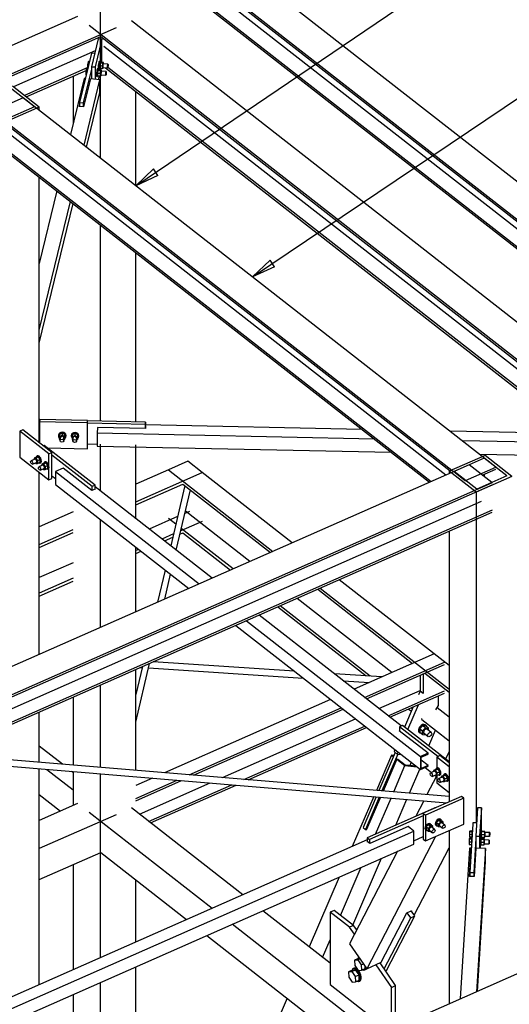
# Paper-space layout 'A0 Advance Steel' of a CAD drawing. Header units: millimetres. Extents: x 292 to 712, y 182 to 776.
# Tile 56 of 61: x 442 to 463, y 628 to 669. Entities that reach past the tile are written whole.
import ezdxf

# ---------------------------------------------------------------- set-up
doc = ezdxf.new("R2010")
doc.units = ezdxf.units.MM
doc.layers.get('0').update_dxf_attribs({"linetype": 'CONTINUOUS'})
for name, color, linetype in [('AS_Belki', 145, 'CONTINUOUS'), ('AS_Blachy', 30, 'CONTINUOUS'), ('AS_Sruby', 9, 'CONTINUOUS')]:
    doc.layers.add(name, color=color, linetype=linetype)

psp = doc.layouts.new('A0 Advance Steel')

# ---------------------------------------------------------------- linework, layer by layer
at = {"color": 0, "linetype": 'ByBlock', "lineweight": -2}
for p, q in [((446.936, 661.873, -39957.205), (447.671, 662.572, -39957.205)), ((447.857, 662.296, -39957.205), (447.671, 662.572, -39957.205)), ((447.857, 662.296, -39957.205), (446.936, 661.873, -39957.205)), ((451.798, 658.073), (452.534, 658.77)), ((452.72, 658.493), (452.534, 658.77)), ((452.72, 658.493), (451.798, 658.073))]:
    psp.add_line(p, q, dxfattribs=at)
at = {"color": 7}
for points in [[(446.936, 661.873), (520.745, 711.855), (533.754, 711.855)], [(451.798, 658.073), (520.758, 704.493), (533.767, 704.493)]]:
    psp.add_lwpolyline(points, dxfattribs=at)
at = {"layer": 'AS_Belki', "linetype": 'Continuous', "ltscale": 0.15}
for p, q in [((489.845, 640.924), (446.269, 674.981)), ((445.47, 674.041), (489.047, 639.984)), ((445.47, 673.955), (488.416, 640.391)), ((445.444, 673.932), (445.444, 663.039)), ((445.602, 673.544), (488.244, 640.217)), ((444.99, 673.273), (487.631, 639.947)), ((445.47, 672.811), (487.56, 639.916)), ((444.509, 668.933), (438.346, 666.213)), ((485.054, 638.809), (446.749, 668.746)), ((446.11, 668.464), (438.346, 665.037)), ((483.775, 638.245), (444.99, 668.557)), ((438.346, 664.951), (445.47, 668.095)), ((445.47, 668.095), (483.704, 638.214)), ((445.243, 667.501), (441.829, 665.994)), ((483.453, 638.103), (445.602, 667.684)), ((444.939, 666.803), (442.29, 665.634)), ((442.361, 665.579), (444.859, 666.682)), ((445.667, 666.797), (465.128, 651.588)), ((465.211, 651.609), (445.767, 666.806)), ((444.775, 666.351), (444.208, 664.005)), ((444.322, 666.445), (444.322, 664.477)), ((445.039, 666.329), (444.758, 665.166)), ((444.829, 666.346), (444.775, 666.351)), ((444.775, 663.562), (445.435, 666.296)), ((445.435, 666.296), (445.039, 666.329)), ((445.435, 665.756), (445.435, 666.296)), ((442.705, 665.166), (441.76, 665.905)), ((442.91, 665.149), (441.789, 666.026)), ((444.884, 663.476), (445.435, 665.756)), ((446.936, 661.873), (446.936, 665.806)), ((442.243, 665.54), (440.975, 664.981)), ((461.949, 650.14), (442.243, 665.54)), ((440.964, 664.976), (460.109, 650.013)), ((442.804, 665.102), (441.418, 664.491)), ((442.705, 665.166), (441.447, 664.611)), ((442.91, 665.149), (442.804, 665.102)), ((442.91, 665.019), (442.91, 665.149)), ((444.573, 665.181), (444.586, 665.236)), ((444.586, 665.18), (444.573, 665.181)), ((444.581, 665.18), (444.586, 665.203)), ((444.758, 665.166), (444.586, 665.18)), ((441.445, 664.514), (460.038, 649.982)), ((441.577, 664.103), (459.867, 649.808)), ((440.964, 663.832), (459.254, 649.538)), ((441.445, 663.37), (459.183, 649.507)), ((442.91, 651.153), (442.91, 662.225)), ((443.64, 661.654), (442.91, 658.632)), ((442.91, 655.844), (444.207, 661.211)), ((442.91, 655.304), (444.316, 661.126)), ((445.444, 660.245), (445.444, 652.049)), ((446.936, 652.017), (446.936, 659.078)), ((445.337, 651.787), (445.323, 651.553)), ((447.336, 651.745), (445.337, 651.787)), ((447.342, 651.855), (447.336, 651.745)), ((456.362, 651.712), (447.342, 651.902)), ((447.342, 651.855), (447.342, 651.855)), ((456.877, 651.309), (445.323, 651.553)), ((445.323, 651.553), (445.323, 651.013)), ((464.265, 651.545), (460.036, 651.634)), ((445.323, 651.013), (457.586, 650.755)), ((445.444, 651.092), (445.444, 649.151)), ((446.936, 647.985), (446.936, 651.06)), ((464.243, 651.154), (460.551, 651.232)), ((461.495, 650.625), (460.002, 649.966)), ((461.261, 650.677), (464.243, 650.614)), ((462.616, 649.748), (461.495, 650.625)), ((460.829, 650.233), (438.346, 640.309)), ((449.098, 650.378), (448.299, 650.025)), ((449.699, 649.908), (449.098, 650.378)), ((461.466, 650.504), (460.208, 649.949)), ((460.68, 649.58), (461.949, 650.14)), ((461.782, 649.488), (460.829, 650.233)), ((462.411, 649.766), (461.466, 650.504)), ((442.91, 642.324), (442.91, 649.918)), ((443.9, 650.097), (443.58, 649.956)), ((443.58, 649.956), (449.579, 645.267)), ((443.58, 649.956), (443.58, 649.417)), ((445.101, 649.158), (443.9, 650.097)), ((448.299, 650.025), (446.936, 649.423)), ((446.936, 648.688), (449.699, 649.908)), ((448.299, 650.025), (452.651, 646.623)), ((453.451, 646.976), (449.699, 649.908)), ((461.124, 649.09), (460.002, 649.966)), ((460.002, 649.966), (460.002, 649.868)), ((460.109, 650.013), (460.189, 649.951)), ((460.189, 649.951), (460.67, 649.575)), ((461.153, 649.21), (460.208, 649.949)), ((462.616, 649.748), (461.124, 649.09)), ((462.411, 649.766), (461.153, 649.21)), ((461.38, 649.802), (461.949, 650.053)), ((461.466, 649.84), (461.466, 649.735)), ((461.79, 649.482), (438.346, 639.133)), ((438.346, 639.047), (461.79, 649.395)), ((443.58, 649.417), (449.138, 645.073)), ((450.112, 645.503), (445.24, 649.311)), ((446.936, 648.564), (448.9, 649.431)), ((448.966, 649.31), (448.39, 646.849)), ((448.9, 649.431), (452.55, 646.579)), ((460.67, 649.575), (460.68, 649.58)), ((461.79, 649.482), (461.782, 649.488)), ((445.24, 649.219), (445.101, 649.158)), ((445.24, 649.233), (445.251, 649.224)), ((445.251, 649.224), (445.24, 649.219)), ((448.617, 646.671), (449.208, 649.191)), ((461.124, 649.09), (461.124, 635.299)), ((461.329, 648.698), (438.346, 638.553)), ((461.79, 648.338), (438.346, 637.989)), ((438.346, 637.903), (461.79, 648.252)), ((444.322, 648.269), (442.91, 647.646)), ((448.676, 648.071), (447.494, 647.549)), ((449.169, 648.289), (448.976, 648.203)), ((451.694, 646.201), (449.005, 648.302)), ((445.444, 647.96), (445.444, 643.442)), ((448.602, 647.754), (448.299, 647.991)), ((449.699, 647.874), (448.807, 647.48)), ((442.91, 646.911), (444.322, 647.535)), ((442.91, 646.787), (444.322, 647.411)), ((448.506, 647.348), (448.024, 647.135)), ((448.774, 647.342), (448.9, 647.397)), ((450.988, 645.889), (448.829, 647.576)), ((448.9, 647.397), (450.887, 645.844)), ((460.002, 647.463), (460.002, 636.178)), ((448.126, 647.055), (448.474, 647.209)), ((446.936, 644.101), (446.936, 646.794)), ((447.05, 646.705), (446.936, 646.654)), ((446.936, 646.53), (447.152, 646.625)), ((444.322, 646.149), (442.91, 645.526)), ((448.153, 645.842), (447.838, 644.499)), ((448.139, 644.631), (448.381, 645.665)), ((444.322, 645.501), (442.91, 644.877)), ((442.91, 644.753), (444.322, 645.376)), ((460.002, 641.856), (455.418, 645.439)), ((454.517, 645.041), (458.471, 641.951)), ((454.618, 645.086), (460.002, 640.878)), ((457.615, 641.573), (453.661, 644.663)), ((457.999, 639.339), (452.08, 643.965)), ((452.854, 644.307), (456.535, 641.43)), ((456.708, 641.419), (452.955, 644.352)), ((451.547, 643.73), (458.8, 638.061)), ((451.105, 643.535), (458.8, 637.522)), ((442.913, 642.325), (442.91, 642.325)), ((459.372, 642.349), (456.034, 640.875)), ((446.936, 639.502), (447.51, 641.948)), ((453.548, 641.626), (447.657, 642.013)), ((456.474, 640.531), (459.812, 642.004)), ((456.554, 640.469), (459.812, 641.907)), ((447.209, 641.815), (446.936, 640.65)), ((446.936, 637.486), (446.936, 641.695)), ((447.136, 641.783), (447.201, 641.779)), ((447.466, 641.762), (453.917, 641.338)), ((457.193, 641.387), (455.212, 641.517)), ((458.991, 641.545), (460.002, 640.754)), ((455.581, 641.229), (456.672, 641.157)), ((445.444, 641.036), (445.444, 637.61)), ((457.069, 640.066), (458.788, 640.824)), ((457.454, 639.765), (459.812, 640.807)), ((457.533, 639.703), (459.812, 640.709)), ((489.206, 640.642), (438.346, 618.192)), ((444.322, 640.541), (444.322, 637.704)), ((455.059, 640.445), (448.13, 637.387)), ((442.91, 637.821), (442.91, 639.918)), ((449.157, 637.301), (455.5, 640.101)), ((449.342, 637.286), (455.579, 640.039)), ((458.307, 640.045), (458.426, 639.952)), ((458.466, 640.045), (458.409, 640.09)), ((460.002, 639.707), (459.502, 640.098)), ((450.544, 637.185), (456.095, 639.636)), ((458.857, 639.615), (460.002, 638.72)), ((451.44, 637.111), (456.479, 639.335)), ((451.625, 637.095), (456.559, 639.273)), ((457.918, 639.142), (457.929, 639.146)), ((459.12, 638.202), (457.918, 639.142)), ((443.877, 637.741), (442.91, 638.496)), ((460.002, 638.262), (459.848, 637.964)), ((438.447, 637.929), (459.917, 636.14)), ((460.002, 636.397), (438.915, 638.154)), ((457.597, 638.123), (456.964, 636.651)), ((457.821, 637.948), (457.253, 636.626)), ((457.597, 638.123), (457.68, 638.058)), ((457.703, 638.113), (457.597, 638.123)), ((457.688, 638.077), (457.666, 638.095)), ((457.666, 638.095), (457.694, 638.092)), ((457.821, 637.948), (458.157, 637.685)), ((457.858, 637.944), (457.821, 637.948)), ((458.163, 637.706), (457.858, 637.944)), ((458.414, 637.823), (458.356, 637.687)), ((459.12, 638.202), (458.8, 638.061)), ((458.8, 638.061), (458.8, 637.522)), ((458.832, 638.043), (459.12, 638.17)), ((458.832, 637.568), (458.832, 638.043)), ((459.12, 637.695), (458.832, 637.92)), ((459.12, 638.17), (459.12, 638.202)), ((442.91, 628.549), (442.91, 637.557)), ((443.229, 637.53), (444.322, 636.676)), ((444.322, 637.393), (444.256, 637.445)), ((444.322, 637.439), (444.322, 636.024)), ((457.687, 636.59), (458.157, 637.685)), ((458.157, 637.685), (458.656, 637.634)), ((458.624, 637.659), (458.163, 637.706)), ((458.349, 636.535), (458.78, 637.537)), ((458.8, 637.522), (459.12, 637.663)), ((459.12, 637.695), (458.832, 637.568)), ((459.12, 637.663), (459.12, 637.695)), ((445.444, 637.346), (445.444, 629.668)), ((447.626, 637.164), (446.936, 636.859)), ((446.936, 636.32), (448.653, 637.078)), ((446.936, 636.223), (448.838, 637.063)), ((459.472, 637.239), (459.075, 636.475)), ((447.084, 635.658), (450.04, 636.963)), ((447.468, 635.358), (450.936, 636.888)), ((447.548, 635.296), (451.121, 636.873)), ((442.91, 636.484), (443.797, 635.792)), ((456.854, 636.395), (455.957, 634.308)), ((457.143, 636.371), (456.56, 635.015)), ((456.931, 634.832), (457.577, 636.335)), ((457.778, 635.205), (458.24, 636.28)), ((458.943, 636.221), (458.606, 635.571)), ((444.509, 636.106), (442.91, 635.401)), ((451.39, 632.293), (446.749, 635.92)), ((446.11, 635.637), (442.91, 634.225)), ((450.111, 631.728), (444.99, 635.731)), ((438.346, 626.045), (458.525, 634.952)), ((456.56, 635.015), (456.552, 635.021)), ((458.285, 635.14), (456.686, 634.434)), ((458.525, 634.952), (458.285, 635.14)), ((458.525, 634.413), (458.525, 634.952)), ((460.002, 634.981), (460.002, 627.751)), ((456.582, 634.584), (439.604, 627.09)), ((459.425, 634.726), (456.563, 629.213)), ((456.574, 634.522), (456.582, 634.525)), ((456.582, 634.516), (456.574, 634.522)), ((456.686, 634.434), (456.582, 634.516)), ((438.346, 625.505), (458.525, 634.413)), ((457.85, 634.115), (455.846, 630.254)), ((458.544, 631.446), (460.002, 634.256)), ((460.842, 634.242), (460.458, 627.952)), ((460.922, 634.24), (460.842, 634.242)), ((460.851, 633.066), (460.922, 634.24)), ((460.853, 633.066), (460.922, 634.208)), ((460.922, 634.208), (460.922, 634.24)), ((461.109, 634.236), (461.037, 633.062)), ((461.509, 634.228), (461.109, 634.236)), ((461.509, 634.228), (461.144, 628.255)), ((461.509, 633.688), (461.509, 634.228)), ((442.91, 632.93), (445.47, 634.06)), ((445.47, 634.06), (449.052, 631.261)), ((455.987, 631.037), (457.183, 633.82)), ((460.895, 633.733), (460.893, 633.733)), ((461.178, 628.27), (461.509, 633.688)), ((444.322, 633.553), (444.322, 629.173)), ((455.473, 631.438), (456.336, 633.446)), ((446.936, 630.326), (446.936, 632.915)), ((455.411, 633.038), (454.161, 630.127)), ((460.864, 633.066), (460.851, 633.066)), ((461.037, 633.062), (460.864, 633.066)), ((455.038, 629.442), (452.232, 631.635)), ((457.171, 629.481), (458.241, 631.543)), ((458.241, 631.543), (458.422, 631.623)), ((458.422, 631.623), (458.433, 631.628)), ((458.433, 631.628), (458.427, 631.616)), ((456.933, 626.396), (450.953, 631.07)), ((449.894, 630.603), (455.874, 625.929)), ((454.721, 629.689), (455.038, 630.426)), ((455.846, 630.254), (456.563, 629.213)), ((446.936, 623.307), (446.936, 629.297)), ((456.563, 629.213), (457.171, 629.481)), ((445.444, 628.638), (445.444, 623.527)), ((444.322, 628.143), (444.322, 623.692)), ((453.241, 627.987), (451.533, 624.013))]:
    psp.add_line(p, q, dxfattribs=at)
at = {"layer": 'AS_Blachy', "linetype": 'Continuous', "ltscale": 0.15}
for p, q in [((445.365, 668.003), (445.083, 666.839)), ((445.523, 667.99), (445.242, 666.826)), ((445.523, 667.99), (445.365, 668.003)), ((445.523, 667.011), (445.523, 667.99)), ((445.082, 667.397), (444.586, 665.342)), ((445.215, 667.386), (445.082, 667.397)), ((445.083, 666.731), (444.745, 665.329)), ((445.083, 666.839), (445.242, 666.826)), ((445.083, 666.839), (445.083, 666.325)), ((445.242, 666.826), (445.242, 666.312)), ((445.472, 666.699), (445.489, 666.769)), ((445.376, 666.301), (445.414, 666.459)), ((444.586, 665.342), (444.745, 665.329)), ((444.586, 665.342), (444.586, 665.18)), ((444.745, 665.329), (444.745, 665.167)), ((442.926, 652.116), (442.92, 652.022)), ((444.918, 651.98), (442.92, 652.022)), ((442.92, 652.022), (442.92, 651.146)), ((444.924, 652.074), (442.926, 652.116)), ((444.918, 651.98), (444.924, 652.074)), ((444.918, 650.901), (444.918, 651.98)), ((444.924, 650.995), (444.924, 652.074)), ((447.342, 652.009), (444.924, 652.06)), ((447.336, 651.915), (444.924, 651.966)), ((447.342, 652.009), (447.336, 651.915)), ((447.336, 651.753), (447.336, 651.915)), ((447.342, 651.847), (447.342, 652.009)), ((442.228, 651.687), (442.1, 651.63)), ((443.302, 650.691), (442.1, 651.63)), ((442.1, 651.63), (442.1, 650.551)), ((443.43, 650.748), (442.228, 651.687)), ((443.117, 651.04), (443.077, 651.023)), ((445.24, 649.381), (443.117, 651.04)), ((443.251, 650.936), (444.918, 650.901)), ((444.918, 650.901), (444.924, 650.995)), ((444.924, 651.102), (445.323, 651.094)), ((442.1, 650.551), (443.302, 649.612)), ((443.302, 650.691), (443.43, 650.748)), ((443.302, 650.223), (443.302, 650.691)), ((443.43, 649.668), (443.43, 650.748)), ((445.112, 649.325), (443.43, 650.64)), ((443.302, 649.612), (443.302, 650.08)), ((443.43, 649.776), (443.58, 649.659)), ((443.302, 649.612), (443.43, 649.668)), ((445.24, 649.381), (445.112, 649.325)), ((445.112, 649.163), (445.112, 649.325)), ((445.24, 649.219), (445.24, 649.381)), ((458.916, 641.511), (458.916, 640.693)), ((458.788, 641.455), (458.788, 640.793)), ((458.788, 640.793), (458.719, 640.633)), ((458.916, 640.693), (458.788, 640.793)), ((459.562, 640.19), (459.562, 640.599)), ((458.503, 640.132), (458.144, 639.296)), ((458.272, 639.196), (458.715, 640.225)), ((459.45, 640.017), (459.562, 640.19)), ((458.857, 639.615), (458.857, 639.647)), ((458.057, 639.365), (457.929, 639.308)), ((459.523, 638.062), (457.929, 639.308)), ((457.929, 639.308), (457.929, 639.133)), ((460.002, 637.844), (458.057, 639.365)), ((459.153, 638.508), (459.435, 639.163)), ((457.754, 638.231), (457.071, 636.642)), ((457.738, 638.351), (457.703, 638.27)), ((457.703, 638.27), (457.832, 638.17)), ((457.832, 638.17), (457.867, 638.251)), ((457.855, 638.168), (457.195, 636.631)), ((457.832, 638.17), (457.99, 638.155)), ((459.611, 638.101), (459.483, 638.045)), ((460.002, 637.639), (459.483, 638.045)), ((459.483, 638.045), (459.483, 637.582)), ((460.002, 637.795), (459.611, 638.101)), ((458.998, 637.609), (459.267, 637.399)), ((459.409, 637.288), (459.413, 637.285)), ((459.429, 637.272), (459.483, 637.23)), ((459.483, 637.272), (459.483, 636.966)), ((459.483, 636.966), (460.002, 636.56)), ((456.962, 636.386), (456.409, 635.101)), ((457.086, 636.376), (456.505, 635.026)), ((460.515, 636.404), (458.916, 635.698)), ((460.611, 636.329), (459.012, 635.623)), ((460.611, 636.329), (460.515, 636.404)), ((460.611, 635.25), (460.611, 636.329)), ((459.353, 635.901), (456.582, 634.677)), ((459.406, 635.924), (459.353, 635.901)), ((459.406, 635.924), (459.414, 635.918)), ((459.416, 635.919), (459.406, 635.924)), ((461.182, 635.923), (461.11, 634.749)), ((461.342, 635.919), (461.182, 635.923)), ((461.342, 635.919), (461.27, 634.745)), ((461.342, 634.983), (461.342, 635.919)), ((458.916, 635.59), (456.678, 634.602)), ((458.916, 635.698), (459.012, 635.623)), ((458.916, 635.698), (458.916, 634.619)), ((459.012, 635.623), (459.012, 635.155)), ((456.409, 635.101), (456.505, 635.026)), ((456.505, 635.026), (456.563, 635.02)), ((459.012, 634.544), (460.611, 635.25)), ((459.012, 635.012), (459.012, 634.544)), ((460.988, 635.262), (460.864, 633.228)), ((460.991, 635.302), (460.988, 635.262)), ((461.144, 635.298), (460.991, 635.302)), ((456.582, 634.677), (456.678, 634.602)), ((456.582, 634.677), (456.582, 634.516)), ((456.678, 634.602), (456.678, 634.44)), ((458.525, 634.554), (458.916, 634.727)), ((458.916, 634.619), (459.012, 634.544)), ((461.11, 634.641), (461.024, 633.224)), ((461.11, 634.749), (461.27, 634.745)), ((461.11, 634.749), (461.11, 634.236)), ((461.27, 634.745), (461.27, 634.233)), ((461.329, 634.632), (461.331, 634.664)), ((461.305, 634.232), (461.312, 634.351)), ((460.864, 633.228), (461.024, 633.224)), ((460.864, 633.228), (460.864, 633.066)), ((461.024, 633.224), (461.024, 633.062)), ((455.208, 631.645), (455.038, 631.57)), ((456.01, 631.019), (455.208, 631.645)), ((455.839, 630.944), (455.038, 631.57)), ((455.038, 631.57), (455.038, 628.555)), ((457.289, 629.209), (458.395, 631.34)), ((457.387, 629.143), (458.566, 631.415)), ((458.395, 631.34), (458.252, 631.548)), ((458.395, 631.34), (458.566, 631.415)), ((458.566, 631.415), (458.422, 631.623)), ((456.01, 631.019), (455.839, 630.944)), ((456.052, 630.651), (455.839, 630.944)), ((456.146, 630.832), (456.01, 631.019)), ((456.947, 629.382), (457.599, 628.437)), ((457.769, 628.512), (457.118, 629.458)), ((457.364, 629.1), (457.387, 629.143)), ((455.038, 628.555), (457.487, 626.641)), ((457.599, 628.437), (457.769, 628.512)), ((457.599, 626.69), (457.599, 628.437)), ((457.769, 626.765), (457.769, 628.512))]:
    psp.add_line(p, q, dxfattribs=at)
at = {"layer": 'AS_Sruby', "linetype": 'Continuous', "ltscale": 0.15}
for p, q in [((444.941, 667.045), (444.925, 666.924)), ((444.957, 667.058), (444.941, 667.045)), ((444.941, 667.045), (444.997, 667.041)), ((445, 667.055), (444.957, 667.058)), ((445.435, 667.056), (445.402, 667.059)), ((445.423, 667.005), (445.407, 666.884)), ((445.439, 667.018), (445.423, 667.005)), ((445.423, 667.005), (445.566, 666.993)), ((445.582, 667.006), (445.439, 667.018)), ((445.549, 666.872), (445.566, 666.993)), ((445.566, 666.993), (445.582, 667.006)), ((445.774, 666.947), (445.573, 666.964)), ((445.582, 666.963), (445.582, 667.006)), ((444.866, 666.735), (444.85, 666.614)), ((444.85, 666.614), (444.893, 666.61)), ((444.85, 666.614), (444.85, 666.506)), ((444.882, 666.748), (444.866, 666.735)), ((444.866, 666.735), (444.922, 666.73)), ((444.925, 666.745), (444.882, 666.748)), ((444.925, 666.924), (444.967, 666.92)), ((444.925, 666.924), (444.925, 666.816)), ((444.925, 666.816), (444.942, 666.814)), ((445.361, 666.746), (445.328, 666.749)), ((445.348, 666.695), (445.332, 666.574)), ((445.332, 666.574), (445.474, 666.562)), ((445.332, 666.574), (445.332, 666.466)), ((445.364, 666.708), (445.348, 666.695)), ((445.348, 666.695), (445.491, 666.683)), ((445.507, 666.696), (445.364, 666.708)), ((445.377, 666.74), (445.41, 666.738)), ((445.407, 666.884), (445.549, 666.872)), ((445.407, 666.884), (445.407, 666.776)), ((445.407, 666.776), (445.549, 666.764)), ((445.474, 666.562), (445.491, 666.683)), ((445.474, 666.454), (445.474, 666.562)), ((445.491, 666.683), (445.507, 666.696)), ((445.699, 666.637), (445.499, 666.654)), ((445.507, 666.653), (445.507, 666.696)), ((445.549, 666.764), (445.549, 666.872)), ((445.549, 666.764), (445.566, 666.777)), ((445.558, 666.806), (445.758, 666.79)), ((445.566, 666.777), (445.569, 666.805)), ((444.85, 666.506), (444.867, 666.504)), ((445.303, 666.43), (445.336, 666.428)), ((445.332, 666.466), (445.474, 666.454)), ((445.474, 666.454), (445.491, 666.467)), ((445.483, 666.496), (445.683, 666.48)), ((445.491, 666.467), (445.494, 666.495)), ((443.706, 651.466), (443.705, 651.446)), ((443.749, 651.499), (443.744, 651.415)), ((443.744, 651.415), (443.86, 651.466)), ((443.744, 651.415), (443.744, 651.307)), ((443.865, 651.551), (443.749, 651.499)), ((443.78, 651.36), (443.772, 651.241)), ((443.865, 651.551), (443.86, 651.466)), ((443.86, 651.466), (443.975, 651.41)), ((443.98, 651.494), (443.865, 651.551)), ((443.932, 651.238), (443.939, 651.357)), ((443.98, 651.494), (443.975, 651.41)), ((443.975, 651.41), (443.975, 651.302)), ((443.975, 651.302), (443.98, 651.386)), ((443.98, 651.386), (443.98, 651.494)), ((444.025, 651.439), (444.026, 651.459)), ((444.239, 651.454), (444.238, 651.435)), ((444.282, 651.488), (444.277, 651.404)), ((444.277, 651.404), (444.393, 651.455)), ((444.277, 651.404), (444.277, 651.295)), ((444.398, 651.54), (444.282, 651.488)), ((444.313, 651.349), (444.305, 651.23)), ((444.398, 651.54), (444.393, 651.455)), ((444.393, 651.455), (444.508, 651.399)), ((444.513, 651.483), (444.398, 651.54)), ((444.513, 651.483), (444.508, 651.399)), ((444.508, 651.399), (444.508, 651.291)), ((444.508, 651.291), (444.513, 651.375)), ((444.513, 651.375), (444.513, 651.483)), ((444.558, 651.428), (444.559, 651.448)), ((443.744, 651.307), (443.775, 651.291)), ((443.935, 651.284), (443.975, 651.302)), ((444.277, 651.295), (444.308, 651.28)), ((444.465, 651.226), (444.472, 651.345)), ((444.468, 651.273), (444.508, 651.291)), ((442.805, 650.561), (442.69, 650.51)), ((442.875, 650.561), (442.76, 650.51)), ((442.875, 650.561), (442.805, 650.561)), ((442.833, 650.609), (442.807, 650.597)), ((442.944, 650.452), (442.875, 650.561)), ((442.726, 650.474), (442.564, 650.403)), ((442.632, 650.258), (442.794, 650.33)), ((442.69, 650.51), (442.76, 650.51)), ((442.69, 650.51), (442.69, 650.459)), ((442.749, 650.31), (442.76, 650.294)), ((442.76, 650.51), (442.829, 650.402)), ((442.76, 650.294), (442.829, 650.294)), ((442.944, 650.452), (442.829, 650.402)), ((442.829, 650.402), (442.829, 650.294)), ((442.829, 650.294), (442.944, 650.344)), ((443.046, 650.224), (442.884, 650.152)), ((442.943, 650.308), (442.969, 650.32)), ((442.944, 650.344), (442.944, 650.452)), ((443.126, 650.311), (443.011, 650.26)), ((443.011, 650.26), (443.08, 650.26)), ((443.011, 650.26), (443.011, 650.208)), ((443.195, 650.31), (443.08, 650.26)), ((443.08, 650.26), (443.15, 650.151)), ((443.195, 650.31), (443.126, 650.311)), ((443.154, 650.359), (443.127, 650.347)), ((443.265, 650.202), (443.15, 650.151)), ((443.15, 650.151), (443.15, 650.043)), ((443.265, 650.202), (443.195, 650.31)), ((443.265, 650.094), (443.265, 650.202)), ((442.952, 650.008), (443.114, 650.079)), ((443.07, 650.06), (443.08, 650.043)), ((443.08, 650.043), (443.15, 650.043)), ((443.15, 650.043), (443.265, 650.094)), ((443.263, 650.058), (443.29, 650.069)), ((458.751, 639.072), (458.775, 639.053)), ((458.894, 639.352), (458.773, 639.223)), ((458.773, 639.223), (458.778, 639.08)), ((458.773, 639.223), (458.892, 639.13)), ((458.778, 639.08), (458.896, 638.988)), ((458.892, 639.13), (459.013, 639.26)), ((458.896, 638.988), (458.892, 639.13)), ((459.013, 639.26), (458.894, 639.352)), ((459.02, 639.339), (458.894, 639.352)), ((458.951, 639.033), (459.121, 638.901)), ((459.023, 639.367), (458.999, 639.386)), ((459.013, 639.26), (459.139, 639.247)), ((459.139, 639.247), (459.02, 639.339)), ((459.253, 639.068), (459.083, 639.201)), ((459.141, 639.156), (459.139, 639.247)), ((458.896, 638.988), (459.022, 638.975)), ((459.022, 638.975), (459.024, 638.977)), ((459.387, 637.452), (459.225, 637.381)), ((459.467, 637.539), (459.352, 637.488)), ((459.352, 637.488), (459.421, 637.488)), ((459.352, 637.488), (459.352, 637.437)), ((459.536, 637.539), (459.421, 637.488)), ((459.421, 637.488), (459.491, 637.38)), ((459.536, 637.539), (459.467, 637.539)), ((459.495, 637.587), (459.468, 637.576)), ((459.491, 637.38), (459.606, 637.431)), ((459.606, 637.431), (459.536, 637.539)), ((459.606, 637.323), (459.606, 637.431)), ((459.293, 637.236), (459.455, 637.308)), ((459.411, 637.288), (459.421, 637.272)), ((459.421, 637.272), (459.491, 637.272)), ((459.491, 637.38), (459.491, 637.272)), ((459.491, 637.272), (459.606, 637.323)), ((459.708, 637.202), (459.546, 637.131)), ((459.604, 637.286), (459.631, 637.298)), ((459.614, 636.986), (459.776, 637.057)), ((459.787, 637.289), (459.672, 637.238)), ((459.672, 637.238), (459.742, 637.238)), ((459.672, 637.238), (459.672, 637.186)), ((459.731, 637.038), (459.742, 637.022)), ((459.857, 637.289), (459.742, 637.238)), ((459.742, 637.238), (459.811, 637.129)), ((459.742, 637.022), (459.811, 637.021)), ((459.857, 637.289), (459.787, 637.289)), ((459.816, 637.337), (459.789, 637.325)), ((459.811, 637.129), (459.926, 637.18)), ((459.811, 637.129), (459.811, 637.021)), ((459.811, 637.021), (459.926, 637.072)), ((459.926, 637.18), (459.857, 637.289)), ((459.925, 637.036), (459.951, 637.048)), ((459.926, 637.072), (459.926, 637.18)), ((459.565, 635.411), (459.473, 635.316)), ((459.559, 635.249), (459.652, 635.344)), ((459.565, 635.411), (459.652, 635.344)), ((459.658, 635.398), (459.565, 635.411)), ((459.656, 635.435), (459.636, 635.45)), ((459.652, 635.344), (459.744, 635.33)), ((459.744, 635.33), (459.658, 635.398)), ((459.744, 635.264), (459.744, 635.33)), ((459.029, 634.999), (459.049, 634.983)), ((459.139, 635.223), (459.047, 635.128)), ((459.047, 635.128), (459.133, 635.061)), ((459.047, 635.128), (459.047, 635.02)), ((459.047, 635.02), (459.133, 634.953)), ((459.133, 635.061), (459.225, 635.155)), ((459.133, 634.953), (459.133, 635.061)), ((459.133, 634.953), (459.225, 634.939)), ((459.139, 635.223), (459.225, 635.155)), ((459.231, 635.21), (459.139, 635.223)), ((459.18, 634.982), (459.302, 634.886)), ((459.229, 635.246), (459.209, 635.262)), ((459.225, 635.155), (459.318, 635.142)), ((459.225, 634.939), (459.229, 634.943)), ((459.318, 635.142), (459.231, 635.21)), ((459.392, 635.018), (459.271, 635.113)), ((459.318, 635.076), (459.318, 635.142)), ((459.455, 635.187), (459.475, 635.172)), ((459.473, 635.316), (459.559, 635.249)), ((459.473, 635.316), (459.473, 635.208)), ((459.473, 635.208), (459.559, 635.141)), ((459.559, 635.141), (459.559, 635.249)), ((459.559, 635.141), (459.652, 635.127)), ((459.607, 635.17), (459.728, 635.075)), ((459.652, 635.127), (459.656, 635.131)), ((459.819, 635.206), (459.697, 635.301)), ((460.855, 634.942), (460.851, 634.82)), ((460.859, 634.956), (460.855, 634.942)), ((460.855, 634.942), (460.954, 634.94)), ((460.954, 634.954), (460.859, 634.956)), ((460.972, 634.991), (460.958, 634.991)), ((461.344, 634.983), (461.311, 634.984)), ((461.341, 634.931), (461.337, 634.81)), ((461.345, 634.945), (461.341, 634.931)), ((461.341, 634.931), (461.485, 634.928)), ((461.489, 634.942), (461.345, 634.945)), ((461.481, 634.806), (461.485, 634.928)), ((461.485, 634.928), (461.489, 634.942)), ((461.489, 634.899), (461.489, 634.942)), ((460.836, 634.629), (460.832, 634.507)), ((460.84, 634.642), (460.836, 634.629)), ((460.836, 634.629), (460.935, 634.627)), ((460.935, 634.64), (460.84, 634.642)), ((460.851, 634.82), (460.95, 634.818)), ((460.851, 634.82), (460.851, 634.712)), ((460.851, 634.712), (460.949, 634.71)), ((460.952, 634.678), (460.939, 634.678)), ((461.325, 634.67), (461.292, 634.671)), ((461.322, 634.618), (461.318, 634.496)), ((461.326, 634.632), (461.322, 634.618)), ((461.322, 634.618), (461.466, 634.615)), ((461.47, 634.629), (461.326, 634.632)), ((461.327, 634.664), (461.338, 634.664)), ((461.337, 634.81), (461.481, 634.806)), ((461.337, 634.81), (461.337, 634.701)), ((461.337, 634.701), (461.481, 634.698)), ((461.462, 634.493), (461.466, 634.615)), ((461.466, 634.615), (461.47, 634.629)), ((461.671, 634.582), (461.468, 634.586)), ((461.47, 634.586), (461.47, 634.629)), ((461.481, 634.698), (461.481, 634.806)), ((461.481, 634.698), (461.485, 634.712)), ((461.483, 634.741), (461.686, 634.737)), ((461.485, 634.712), (461.486, 634.741)), ((461.69, 634.895), (461.487, 634.899)), ((460.832, 634.507), (460.931, 634.505)), ((460.832, 634.507), (460.832, 634.399)), ((460.832, 634.399), (460.93, 634.397)), ((460.933, 634.359), (460.933, 634.359)), ((461.286, 634.351), (461.319, 634.35)), ((461.318, 634.496), (461.462, 634.493)), ((461.318, 634.496), (461.318, 634.388)), ((461.318, 634.388), (461.462, 634.385)), ((461.462, 634.385), (461.462, 634.493)), ((461.462, 634.385), (461.466, 634.399)), ((461.464, 634.428), (461.667, 634.424)), ((461.466, 634.399), (461.467, 634.428)), ((456.217, 629.639), (456.057, 629.569)), ((456.057, 629.569), (456.19, 629.584)), ((456.19, 629.584), (456.281, 629.623)), ((456.19, 629.584), (456.334, 629.375)), ((456.266, 629.645), (456.217, 629.639)), ((455.941, 629.102), (456.1, 629.173)), ((456.1, 629.173), (455.967, 629.158)), ((456.037, 629.238), (455.995, 629.219)), ((456.057, 629.569), (456.067, 629.346)), ((456.067, 629.346), (456.21, 629.137)), ((456.244, 628.965), (456.1, 629.173)), ((456.334, 629.375), (456.424, 629.415)), ((456.334, 629.375), (456.344, 629.152)), ((456.344, 629.152), (456.503, 629.223)), ((456.476, 629.162), (456.518, 629.18)), ((456.503, 629.223), (456.5, 629.305)), ((455.967, 629.158), (455.807, 629.087)), ((455.807, 629.087), (455.941, 629.102)), ((455.807, 629.087), (455.817, 628.864)), ((455.817, 628.864), (455.96, 628.656)), ((455.941, 629.102), (456.084, 628.894)), ((456.084, 628.894), (456.244, 628.965)), ((456.084, 628.894), (456.094, 628.671)), ((456.21, 629.137), (456.344, 629.152)), ((456.254, 628.742), (456.244, 628.965)), ((455.96, 628.656), (456.094, 628.671)), ((456.094, 628.671), (456.254, 628.742)), ((456.226, 628.68), (456.269, 628.699))]:
    psp.add_line(p, q, dxfattribs=at)
at = {"layer": 'AS_Sruby', "linetype": 'Continuous', "ltscale": 0.15, "extrusion": (0.990088, -0.082495, 0.113672)}
for centre in [(701.264, -44.196, 386.286), (701.579, -44.202, 386.334)]:
    psp.add_circle(centre, 0.08, dxfattribs=at)
at = {"layer": 'AS_Sruby', "linetype": 'Continuous', "ltscale": 0.15, "extrusion": (-0.035844, -0.586975, 0.808811)}
for centre in [(403.333, 547.631, -398.171), (403.866, 547.648, -398.183)]:
    psp.add_circle(centre, 0.08, dxfattribs=at)
at = {"layer": 'AS_Sruby', "linetype": 'Continuous', "ltscale": 0.15, "extrusion": (-0.799412, -0.352872, 0.486233)}
for centre in [(-416.216, 324.571, -583.301), (-415.857, 324.665, -583.469), (-397.575, 329.426, -592.026), (-397.216, 329.519, -592.193)]:
    psp.add_circle(centre, 0.08, dxfattribs=at)
at = {"layer": 'AS_Sruby', "linetype": 'Continuous', "ltscale": 0.15, "extrusion": (0.600783, -0.469537, 0.646989)}
for centre, radius in [((786.225, 20.496, -24.155), 0.107), ((783.147, 18.808, -22.165), 0.08), ((783.558, 18.665, -21.998), 0.08)]:
    psp.add_circle(centre, radius, dxfattribs=at)
at = {"layer": 'AS_Sruby', "linetype": 'Continuous', "ltscale": 0.15, "extrusion": (0.999357, -0.021053, 0.029009)}
for centre in [(644.086, -13.002, 448.014), (644.399, -13.002, 448.026)]:
    psp.add_circle(centre, 0.08, dxfattribs=at)
at = {"layer": 'AS_Sruby', "linetype": 'Continuous', "ltscale": 0.15, "extrusion": (0.990088, -0.082495, 0.113672)}
for centre, radius, start, end in [((701.579, -44.159, 385.959), 0.16, 2.4911, 182.4911), ((701.579, -44.179, 386.134), 0.08, 351.2411, 171.2411), ((701.264, -44.153, 385.911), 0.16, 2.4911, 182.4911), ((701.264, -44.173, 386.086), 0.08, 351.2411, 171.2411)]:
    psp.add_arc(centre, radius, start, end, dxfattribs=at)
at = {"layer": 'AS_Sruby', "linetype": 'Continuous', "ltscale": 0.15, "extrusion": (-0.990088, 0.082495, -0.113672)}
for centre, start, end in [((-701.579, -44.163, -385.992), 320.0941, 219.9648), ((-701.264, -44.157, -385.944), 320.094, 219.965)]:
    psp.add_arc(centre, 0.16, start, end, dxfattribs=at)
at = {"layer": 'AS_Sruby', "linetype": 'Continuous', "ltscale": 0.15, "extrusion": (-0.035844, -0.586975, 0.808811)}
for centre, radius, start, end in [((403.333, 547.796, -398.291), 0.16, 317.9566, 223.4945), ((403.333, 547.812, -398.302), 0.16, 2.8275, 182.8275), ((403.333, 547.728, -398.241), 0.08, 2.8275, 182.8275), ((403.866, 547.813, -398.303), 0.16, 317.9566, 223.4944), ((403.866, 547.829, -398.315), 0.16, 2.8275, 182.8275), ((403.866, 547.745, -398.253), 0.08, 2.8275, 182.8275)]:
    psp.add_arc(centre, radius, start, end, dxfattribs=at)
at = {"layer": 'AS_Sruby', "linetype": 'Continuous', "ltscale": 0.15, "extrusion": (-0.799412, -0.352872, 0.486233)}
for centre, radius, start, end in [((-416.216, 324.719, -583.566), 0.16, 322.9975, 217.274), ((-416.216, 324.733, -583.591), 0.16, 2.766, 182.766), ((-416.216, 324.657, -583.456), 0.08, 2.766, 182.766), ((-415.857, 324.751, -583.624), 0.08, 2.766, 182.766), ((-415.857, 324.812, -583.734), 0.16, 322.9974, 217.274), ((-415.857, 324.826, -583.759), 0.16, 2.766, 182.766), ((-397.575, 329.512, -592.18), 0.08, 2.766, 182.766), ((-397.575, 329.573, -592.29), 0.16, 322.9977, 217.274), ((-397.575, 329.587, -592.316), 0.16, 2.766, 182.766), ((-397.216, 329.605, -592.348), 0.08, 2.766, 182.766), ((-397.216, 329.667, -592.458), 0.16, 322.9974, 217.274), ((-397.216, 329.681, -592.484), 0.16, 2.766, 182.766), ((-391.539, 326.59, -586.928), 0.293, 184.3696, 212.1013), ((-391.199, 326.384, -586.559), 0.293, 328.183, 212.1012), ((-391.199, 326.407, -586.599), 0.293, 128.8457, 178.8192), ((-391.539, 326.59, -586.928), 0.293, 328.183, 38.2689), ((-391.539, 326.612, -586.969), 0.293, 358.8192, 20.5007), ((-391.199, 326.407, -586.599), 0.293, 358.8192, 116.2417)]:
    psp.add_arc(centre, radius, start, end, dxfattribs=at)
at = {"layer": 'AS_Sruby', "linetype": 'Continuous', "ltscale": 0.15, "extrusion": (0.600783, -0.469537, 0.646989)}
for centre, radius, start, end in [((786.225, 20.752, -24.457), 0.2, 359.6501, 179.6501), ((786.225, 20.635, -24.319), 0.107, 359.6501, 179.6501), ((783.558, 18.853, -22.218), 0.16, 5.3808, 185.3808), ((783.147, 18.995, -22.386), 0.16, 5.3808, 185.3808), ((783.147, 18.907, -22.283), 0.08, 5.3808, 185.3808), ((783.558, 18.765, -22.115), 0.08, 5.3808, 185.3808)]:
    psp.add_arc(centre, radius, start, end, dxfattribs=at)
at = {"layer": 'AS_Sruby', "linetype": 'Continuous', "ltscale": 0.15, "extrusion": (-0.600783, 0.469537, -0.646989)}
for centre, radius, start, end in [((-786.225, 20.732, 24.434), 0.2, 332.5693, 207.4464), ((-783.558, 18.836, 22.199), 0.16, 325.7677, 214.2262), ((-783.147, 18.979, 22.367), 0.16, 325.7677, 214.2262)]:
    psp.add_arc(centre, radius, start, end, dxfattribs=at)
at = {"layer": 'AS_Sruby', "linetype": 'Continuous', "ltscale": 0.15, "extrusion": (0.999357, -0.021053, 0.029009)}
for centre, radius, start, end in [((644.399, -12.981, 447.294), 0.16, 2.2369, 164.5754), ((644.399, -12.991, 447.647), 0.16, 2.2369, 164.5753), ((644.086, -12.981, 447.281), 0.16, 2.2369, 182.2369), ((644.086, -12.991, 447.634), 0.16, 2.2369, 182.2369), ((644.086, -12.996, 447.811), 0.08, 350.9869, 170.9869), ((644.399, -12.997, 447.824), 0.08, 350.9869, 170.9869)]:
    psp.add_arc(centre, radius, start, end, dxfattribs=at)
at = {"layer": 'AS_Sruby', "linetype": 'Continuous', "ltscale": 0.15, "extrusion": (-0.999357, 0.021053, -0.029009)}
for centre, end in [((-644.399, -12.992, -447.68), 220.0908), ((-644.086, -12.992, -447.667), 220.0909)]:
    psp.add_arc(centre, 0.16, 319.9736, end, dxfattribs=at)

doc.saveas('drawing.dxf')
